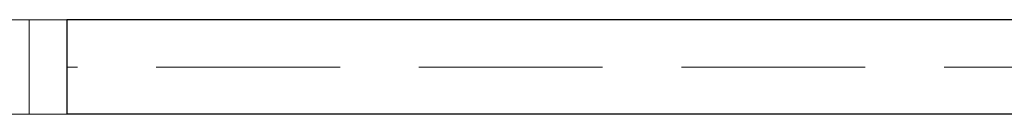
# Model space of a CAD drawing. Header units: millimetres. Extents: x 18442 to 242186, y -49554 to 63508.
# Tile 165 of 175: x 222476 to 223517, y 27202 to 27302. Entities that reach past the tile are written whole.
import ezdxf

# ---------------------------------------------------------------- set-up
doc = ezdxf.new("R2010")
doc.units = ezdxf.units.MM
doc.header["$LTSCALE"] = 400
doc.header["$PDMODE"] = 1
doc.header["$PDSIZE"] = 15
for name, pattern in [('STYLE_01', [0.416641, 0.208282, -0.208359]), ('STYLE_02', [0.694427, 0.486069, -0.208359]), ('STYLE_05', [0.208282, 0.069427, -0.138855])]:
    doc.linetypes.add(name, pattern=pattern)
for name, color, linetype, lineweight in [('1800_GRID', 9, 'STYLE_01', 9), ('Interieur-scheidingswand-horizontaal', 5, 'Continuous', 25), ('Interieur-systeemwand glas', 5, 'Continuous', 15)]:
    doc.layers.add(name, color=color, linetype=linetype, lineweight=lineweight)

# ---------------------------------------------------------------- blocks, each defined once
blk = doc.blocks.new('systeemwandstijl 950 hoh')
at = {"layer": 'Interieur-systeemwand glas', "color": 43, "linetype": 'Continuous', "lineweight": 9}
blk.add_lwpolyline([(0, 20), (100, 20), (100, -20), (0, -20)], close=True, dxfattribs=at)
at = {"layer": 'Interieur-systeemwand glas', "color": 43, "linetype": 'Continuous', "lineweight": 15}
for p in [(0, 950), (0, 0)]:
    blk.add_point(p, dxfattribs=at)
blk = doc.blocks.new('*U2414')
at = {"layer": '1800_GRID', "color": 43, "linetype": 'STYLE_05', "lineweight": 9}
blk.add_line((52842, 33450), (36042, 33450), dxfattribs=at)

msp = doc.modelspace()

# ---------------------------------------------------------------- linework, layer by layer
at = {"layer": 'Interieur-scheidingswand-horizontaal', "lineweight": 25}
for p, q in [((222525.76851, 27301.60415), (222525.76851, 27201.60415)), ((226425.76851, 27301.60415), (222525.76851, 27301.60415)), ((226425.76851, 27201.60415), (222525.76851, 27201.60415))]:
    msp.add_line(p, q, dxfattribs=at)
at = {"layer": 'Interieur-scheidingswand-horizontaal', "linetype": 'STYLE_02', "lineweight": 9}
msp.add_line((226425.76851, 27251.60415), (222525.76851, 27251.60415), dxfattribs=at)
at = {"layer": 'Interieur-systeemwand glas', "lineweight": 15}
for p, q in [((222027.56838, 27301.60778), (226865.7257, 27301.60778)), ((222027.56838, 27201.60778), (226865.7257, 27201.60778))]:
    msp.add_line(p, q, dxfattribs=at)

# ---------------------------------------------------------------- block references
at = {"layer": '1800_GRID', "color": 7}
msp.add_blockref('*U2414', (179394.72553, -6248.38115), dxfattribs=at)
at = {"layer": 'Interieur-scheidingswand-horizontaal', "color": 7, "rotation": 270}
msp.add_blockref('systeemwandstijl 950 hoh', (222505.8116, 27301.60415), dxfattribs=at)

doc.saveas('drawing.dxf')
